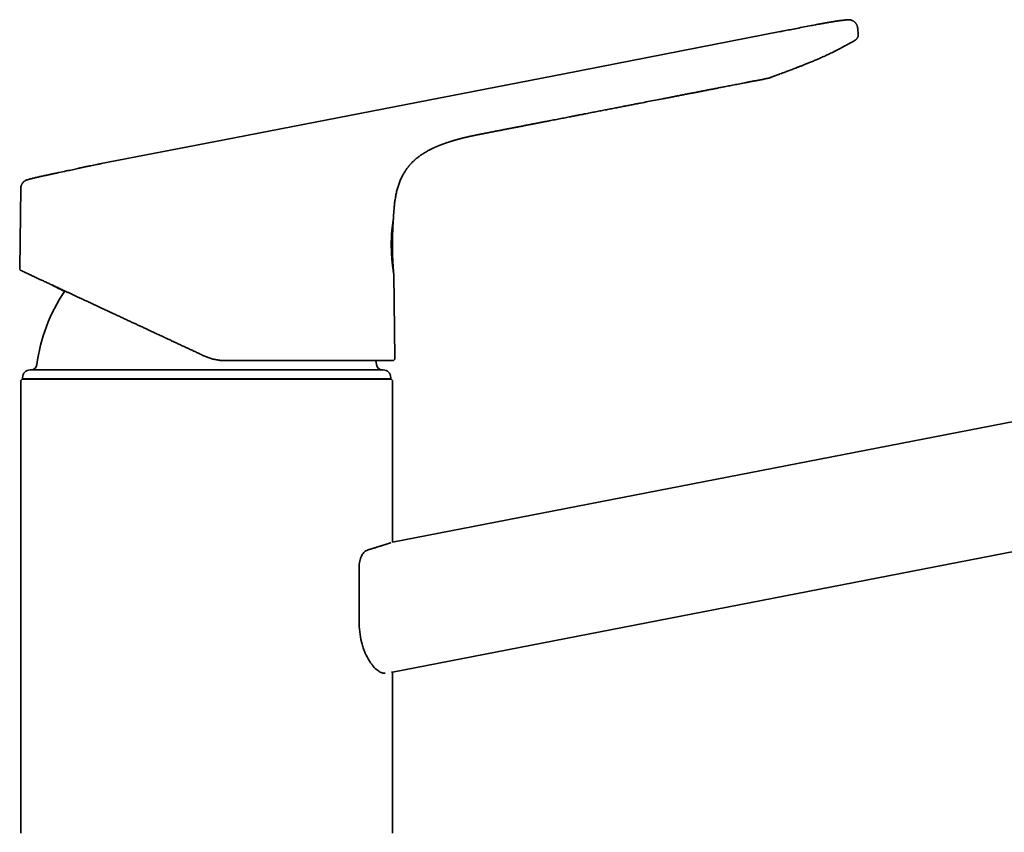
# Model space of a CAD drawing. Header units: millimetres. Extents: x 8 to 765, y 12 to 512.
# Tile 16 of 17: x 505 to 635, y 405 to 512. Entities that reach past the tile are written whole.
import ezdxf

# ---------------------------------------------------------------- set-up
doc = ezdxf.new("R2010")
doc.units = ezdxf.units.MM

msp = doc.modelspace()

# ---------------------------------------------------------------- linework, layer by layer
at = {"color": 7, "linetype": 'Continuous', "lineweight": 35}
for p, q in [((614.41, 511.81), (614.41, 511.81)), ((614.41, 511.81), (614.41, 511.81)), ((577.04, 504.71), (605.51, 510.25)), ((605.79, 510.3), (605.5, 510.24)), ((605.79, 510.3), (605.51, 510.25)), ((615.41, 509.14), (615.43, 509.15)), ((615.41, 509.14), (615.41, 509.14)), ((615.41, 509.14), (615.41, 509.14)), ((532.26, 496.01), (577.04, 504.71)), ((604.07, 504.14), (604.06, 504.14)), ((604.06, 504.14), (604.07, 504.14)), ((604.07, 504.14), (604.07, 504.15)), ((604.26, 504.22), (604.15, 504.18)), ((604.4, 504.27), (604.29, 504.23)), ((515.85, 492.82), (532.26, 496.01)), ((565.94, 496.72), (565.94, 496.72)), ((515.49, 492.75), (515.5, 492.75)), ((507.99, 491.15), (507.97, 491.15)), ((505.48, 489.61), (505.33, 479.06)), ((554.55, 485.45), (554.55, 485.45)), ((758.86, 482.73), (554.46, 443)), ((554.75, 467.22), (554.6, 478.37)), ((505.71, 464.69), (505.71, 464.51)), ((505.71, 464.51), (507.01, 464.49)), ((505.71, 464.51), (554.21, 464.51)), ((507.01, 464.49), (507.02, 464.49)), ((552.89, 464.49), (552.91, 464.49)), ((552.91, 464.49), (554.21, 464.51)), ((554.21, 464.51), (554.21, 464.69)), ((505.46, 464.19), (505.46, 404.79)), ((554.46, 443), (554.46, 464.19)), ((554.46, 425.89), (735.58, 461.09)), ((553.39, 425.76), (553.46, 425.77)), ((554.46, 404.79), (554.46, 425.89))]:
    msp.add_line(p, q, dxfattribs=at)
at = {"color": 7, "linetype": 'Continuous', "lineweight": 35, "flags": 128}
msp.add_lwpolyline([(552.32, 466.39), (552.29, 466.65), (552.25, 466.91), (552.25, 466.92)], dxfattribs=at)
at = {"color": 7, "linetype": 'Continuous', "lineweight": 35}
for centre, radius, start, end in [((529.96, 463.49), 22.55, 146.2024, 172.6183), ((554.45, 467.22), 0.3, 270, 0.8061), ((506.71, 464.69), 1, 90, 180), ((506.8, 466.49), 0.8, 270, 352.6183), ((553.11, 466.49), 0.8, 187.3817, 270), ((553.21, 464.69), 1, 360, 90), ((505.76, 464.19), 0.3, 90, 180), ((554.16, 464.19), 0.3, 0, 90), ((505.76, 404.79), 0.3, 180, 204.73), ((554.16, 404.79), 0.3, 335.27, 360)]:
    msp.add_arc(centre, radius, start, end, dxfattribs=at)
for points, knots in [([(610.49, 511.21), (610.37, 511.19), (610.02, 511.12), (609.01, 510.93), (607.56, 510.65), (606.35, 510.41), (605.79, 510.3)], [0, 0, 0, 0, 0.072782, 0.22801, 0.643593, 1, 1, 1, 1]), ([(614.41, 511.81), (614.36, 511.81), (614.23, 511.8), (614.03, 511.78), (613.8, 511.75), (613.59, 511.72), (613.39, 511.7), (613.19, 511.67), (613.01, 511.64), (612.83, 511.62), (612.65, 511.59), (612.47, 511.56), (612.28, 511.53), (612.11, 511.5), (611.95, 511.48), (611.81, 511.45), (611.67, 511.43), (611.56, 511.41), (611.46, 511.39), (611.37, 511.37), (611.28, 511.36), (611.2, 511.34), (611.14, 511.33), (611.07, 511.32), (611.01, 511.31), (610.94, 511.29), (610.86, 511.28), (610.78, 511.26), (610.69, 511.25), (610.59, 511.23), (610.52, 511.22), (610.49, 511.21)], [0, 0, 0, 0, 0.040175, 0.097716, 0.153251, 0.206781, 0.25831, 0.306971, 0.353701, 0.398501, 0.441371, 0.489887, 0.535667, 0.578708, 0.619012, 0.656579, 0.69141, 0.718939, 0.744485, 0.76805, 0.789639, 0.809256, 0.826909, 0.842606, 0.856562, 0.875956, 0.897157, 0.920173, 0.945, 0.971618, 1, 1, 1, 1]), ([(615.14, 511.65), (615.14, 511.65), (615.14, 511.65), (615.13, 511.66), (615.11, 511.67), (615.09, 511.68), (615.06, 511.69), (615.03, 511.71), (614.99, 511.73), (614.95, 511.74), (614.9, 511.76), (614.84, 511.78), (614.78, 511.79), (614.72, 511.81), (614.65, 511.81), (614.57, 511.82), (614.49, 511.82), (614.44, 511.82), (614.41, 511.81)], [0, 0, 0, 0, 0.047928, 0.122901, 0.194163, 0.262117, 0.327217, 0.389965, 0.450902, 0.510593, 0.5696, 0.62846, 0.687657, 0.747605, 0.808628, 0.870956, 0.934729, 1, 1, 1, 1]), ([(615.72, 510.78), (615.71, 510.81), (615.7, 510.89), (615.67, 510.99), (615.63, 511.1), (615.58, 511.19), (615.53, 511.28), (615.47, 511.36), (615.41, 511.43), (615.34, 511.5), (615.27, 511.56), (615.2, 511.61), (615.16, 511.64), (615.14, 511.65)], [0, 0, 0, 0, 0.098997, 0.201057, 0.305877, 0.413091, 0.500313, 0.588552, 0.677544, 0.767013, 0.856674, 0.946238, 1, 1, 1, 1]), ([(615.41, 509.14), (615.43, 509.15), (615.46, 509.17), (615.52, 509.21), (615.57, 509.26), (615.61, 509.31), (615.65, 509.37), (615.69, 509.42), (615.72, 509.49), (615.75, 509.55), (615.77, 509.62), (615.78, 509.68), (615.79, 509.75), (615.79, 509.79), (615.79, 509.81)], [0, 0, 0, 0, 0.080432, 0.162347, 0.245494, 0.329597, 0.41436, 0.499473, 0.584617, 0.669473, 0.753729, 0.837085, 0.91926, 1, 1, 1, 1]), ([(615.78, 510.17), (615.77, 510.28), (615.75, 510.49), (615.73, 510.69), (615.72, 510.78)], [0, 0, 0, 0, 0.5593613, 1, 1, 1, 1]), ([(615.79, 509.81), (615.79, 509.87), (615.79, 509.99), (615.78, 510.11), (615.78, 510.17)], [0, 0, 0, 0, 0.5000023, 1, 1, 1, 1]), ([(604.4, 504.27), (604.4, 504.27), (604.42, 504.28), (604.44, 504.29), (604.47, 504.3), (604.5, 504.31), (604.53, 504.32), (604.56, 504.33), (604.59, 504.34), (604.62, 504.35), (604.65, 504.36), (604.69, 504.38), (604.72, 504.39), (604.76, 504.4), (604.8, 504.42), (604.84, 504.43), (604.9, 504.46), (604.98, 504.49), (605.08, 504.52), (605.21, 504.57), (605.34, 504.62), (605.69, 504.75), (606.24, 504.95), (606.79, 505.16), (607.12, 505.28), (607.24, 505.33), (607.37, 505.38), (607.5, 505.43), (607.65, 505.49), (607.81, 505.55), (607.98, 505.61), (608.16, 505.68), (608.35, 505.76), (608.54, 505.83), (608.74, 505.92), (608.95, 506), (609.17, 506.09), (609.4, 506.18), (609.64, 506.28), (609.89, 506.38), (610.14, 506.49), (610.41, 506.6), (610.68, 506.72), (610.96, 506.85), (611.25, 506.97), (611.55, 507.11), (611.85, 507.25), (612.16, 507.4), (612.48, 507.55), (612.81, 507.71), (613.15, 507.88), (613.48, 508.05), (613.8, 508.23), (614.13, 508.4), (614.46, 508.58), (614.79, 508.77), (615.11, 508.96), (615.31, 509.08), (615.41, 509.14)], [0, 0, 0, 0, 0.006109, 0.013764, 0.020728, 0.027018, 0.032652, 0.037659, 0.042078, 0.045968, 0.049414, 0.052539, 0.055688, 0.058908, 0.062301, 0.065869, 0.069611, 0.077467, 0.085994, 0.097019, 0.108979, 0.121249, 0.186635, 0.251468, 0.261609, 0.271992, 0.283029, 0.294724, 0.307078, 0.321095, 0.335874, 0.351416, 0.367721, 0.384789, 0.402297, 0.420543, 0.439528, 0.459253, 0.480144, 0.501808, 0.524245, 0.547457, 0.571444, 0.596207, 0.621745, 0.648059, 0.675148, 0.703011, 0.731648, 0.761057, 0.791236, 0.822185, 0.851229, 0.880918, 0.91125, 0.942226, 0.973848, 1, 1, 1, 1]), ([(565.94, 496.72), (565.94, 496.72), (566.13, 496.76), (566.51, 496.83), (567.05, 496.94), (567.59, 497.04), (568.11, 497.15), (568.62, 497.24), (569.11, 497.34), (569.59, 497.43), (570.05, 497.52), (570.51, 497.61), (570.98, 497.7), (571.45, 497.79), (571.94, 497.89), (572.41, 497.98), (572.87, 498.07), (573.33, 498.16), (573.78, 498.25), (574.21, 498.33), (574.64, 498.41), (575.06, 498.49), (575.46, 498.57), (575.86, 498.65), (576.25, 498.73), (576.63, 498.8), (577, 498.87), (577.36, 498.94), (577.7, 499.01), (578.02, 499.07), (578.32, 499.13), (578.61, 499.18), (578.9, 499.24), (579.18, 499.3), (579.46, 499.35), (579.9, 499.43), (580.48, 499.55), (581.2, 499.69), (581.91, 499.83), (582.61, 499.96), (583.3, 500.1), (583.97, 500.23), (584.61, 500.35), (585.24, 500.47), (585.87, 500.6), (586.5, 500.72), (587.24, 500.86), (588.1, 501.03), (589.07, 501.22), (589.9, 501.38), (590.6, 501.51), (591.16, 501.62), (591.71, 501.73), (592.24, 501.83), (592.77, 501.94), (593.28, 502.04), (593.79, 502.13), (594.2, 502.21), (594.51, 502.27), (594.72, 502.31), (594.94, 502.36), (595.16, 502.4), (595.38, 502.44), (595.62, 502.49), (595.87, 502.54), (596.12, 502.59), (596.39, 502.64), (596.67, 502.69), (596.96, 502.75), (597.26, 502.81), (597.56, 502.87), (597.88, 502.93), (598.2, 502.99), (598.54, 503.06), (598.89, 503.12), (599.25, 503.2), (599.63, 503.27), (600.01, 503.34), (600.41, 503.42), (600.81, 503.5), (601.23, 503.58), (601.65, 503.66), (602.09, 503.75), (602.54, 503.83), (603, 503.92), (603.46, 504.01), (603.77, 504.07), (603.93, 504.1)], [0, 0, 0, 0, 0.00051, 0.015064, 0.029389, 0.043487, 0.057358, 0.071, 0.083655, 0.096108, 0.108359, 0.120409, 0.132257, 0.145242, 0.157976, 0.17046, 0.182694, 0.194677, 0.206411, 0.217894, 0.229128, 0.240113, 0.250848, 0.261334, 0.27157, 0.281558, 0.291297, 0.300788, 0.31003, 0.318117, 0.326005, 0.333692, 0.341214, 0.348684, 0.35611, 0.363493, 0.382858, 0.401916, 0.420669, 0.439116, 0.457258, 0.475095, 0.491641, 0.508143, 0.524704, 0.541325, 0.558006, 0.583338, 0.608807, 0.634408, 0.649351, 0.66402, 0.678415, 0.692537, 0.706385, 0.71996, 0.733262, 0.746291, 0.752052, 0.757759, 0.76341, 0.769088, 0.775031, 0.781254, 0.787759, 0.794528, 0.801577, 0.808905, 0.816512, 0.824398, 0.832414, 0.840699, 0.849253, 0.858075, 0.867354, 0.876913, 0.88675, 0.896866, 0.907262, 0.917935, 0.928888, 0.940119, 0.951628, 0.963415, 0.975479, 0.987822, 1, 1, 1, 1]), ([(603.93, 504.1), (603.93, 504.1), (603.94, 504.11), (603.95, 504.11), (603.97, 504.11), (603.98, 504.12), (603.99, 504.12), (604, 504.12), (604.02, 504.13), (604.03, 504.13), (604.04, 504.13), (604.05, 504.14), (604.06, 504.14), (604.06, 504.14)], [0, 0, 0, 0, 0.029278, 0.074149, 0.12727, 0.188896, 0.259186, 0.338251, 0.444814, 0.564212, 0.696512, 0.841763, 1, 1, 1, 1]), ([(604.07, 504.14), (604.07, 504.14), (604.08, 504.15), (604.09, 504.15), (604.11, 504.16), (604.13, 504.17), (604.14, 504.17), (604.15, 504.18)], [0, 0, 0, 0, 0.112922, 0.322351, 0.540004, 0.765886, 1, 1, 1, 1]), ([(604.12, 504.16), (604.12, 504.17), (604.13, 504.17), (604.14, 504.17), (604.15, 504.18)], [0, 0, 0, 0, 0.29432, 1, 1, 1, 1]), ([(604.15, 504.18), (604.15, 504.18), (604.16, 504.18), (604.17, 504.18), (604.18, 504.19), (604.19, 504.19), (604.2, 504.2), (604.21, 504.2), (604.22, 504.2), (604.23, 504.2), (604.23, 504.21), (604.24, 504.21), (604.24, 504.21), (604.25, 504.21), (604.25, 504.21), (604.26, 504.22), (604.26, 504.22), (604.27, 504.22), (604.27, 504.22), (604.28, 504.23), (604.29, 504.23), (604.3, 504.23), (604.31, 504.24), (604.31, 504.24), (604.31, 504.24), (604.31, 504.24)], [0, 0, 0, 0, 0.077441, 0.149916, 0.217423, 0.279958, 0.33752, 0.389212, 0.436103, 0.478192, 0.515478, 0.544709, 0.570313, 0.595824, 0.622522, 0.650408, 0.679482, 0.709744, 0.741195, 0.788082, 0.837386, 0.889106, 0.943249, 0.988617, 1, 1, 1, 1]), ([(559.31, 494.66), (559.32, 494.66), (559.34, 494.67), (559.38, 494.69), (559.41, 494.71), (559.44, 494.73), (559.48, 494.74), (559.52, 494.77), (559.57, 494.79), (559.62, 494.82), (559.68, 494.84), (559.73, 494.87), (559.79, 494.9), (559.86, 494.93), (559.95, 494.97), (560.04, 495.01), (560.12, 495.05), (560.2, 495.08), (560.29, 495.12), (560.38, 495.16), (560.47, 495.2), (560.56, 495.23), (560.65, 495.27), (560.73, 495.3), (560.8, 495.33), (560.86, 495.35), (560.91, 495.37), (560.95, 495.39), (560.97, 495.4), (561, 495.4), (561.02, 495.41), (561.04, 495.42), (561.06, 495.43), (561.1, 495.44), (561.14, 495.46), (561.19, 495.48), (561.24, 495.5), (561.3, 495.52), (561.36, 495.54), (561.42, 495.56), (561.47, 495.57), (561.51, 495.59), (561.54, 495.6), (561.57, 495.61), (561.59, 495.62), (561.61, 495.62), (561.63, 495.63), (561.66, 495.64), (561.69, 495.65), (561.74, 495.67), (561.79, 495.68), (561.85, 495.7), (561.9, 495.72), (561.94, 495.73), (561.97, 495.74), (562, 495.75), (562.02, 495.76), (562.05, 495.77), (562.07, 495.77), (562.1, 495.78), (562.14, 495.79), (562.18, 495.81), (562.22, 495.82), (562.26, 495.83), (562.3, 495.85), (562.34, 495.86), (562.38, 495.87), (562.42, 495.88), (562.45, 495.89), (562.47, 495.9), (562.49, 495.9), (562.51, 495.91), (562.54, 495.92), (562.56, 495.92), (562.59, 495.93), (562.61, 495.94), (562.63, 495.94), (562.65, 495.95), (562.68, 495.96), (562.71, 495.97), (562.74, 495.97), (562.77, 495.98), (562.8, 495.99), (562.83, 496), (562.86, 496.01), (562.88, 496.02), (562.91, 496.02), (562.94, 496.03), (562.96, 496.04), (562.99, 496.05), (563.01, 496.05), (563.03, 496.06), (563.05, 496.06), (563.06, 496.07), (563.08, 496.07), (563.09, 496.07), (563.11, 496.08), (563.13, 496.08), (563.15, 496.09), (563.17, 496.09), (563.19, 496.1), (563.2, 496.1), (563.22, 496.11), (563.24, 496.11), (563.27, 496.12), (563.29, 496.13), (563.32, 496.13), (563.35, 496.14), (563.37, 496.15), (563.4, 496.15), (563.42, 496.16), (563.45, 496.17), (563.48, 496.18), (563.51, 496.18), (563.55, 496.19), (563.57, 496.2), (563.6, 496.21), (563.62, 496.21), (563.64, 496.22), (563.66, 496.22), (563.68, 496.23), (563.7, 496.23), (563.73, 496.24), (563.76, 496.25), (563.79, 496.26), (563.83, 496.26), (563.86, 496.27), (563.9, 496.28), (563.93, 496.29), (563.96, 496.3), (563.99, 496.3), (564.02, 496.31), (564.04, 496.32), (564.06, 496.32), (564.09, 496.33), (564.11, 496.33), (564.14, 496.34), (564.18, 496.35), (564.23, 496.36), (564.29, 496.37), (564.36, 496.39), (564.43, 496.41), (564.51, 496.42), (564.57, 496.44), (564.62, 496.45), (564.66, 496.46), (564.7, 496.47), (564.73, 496.47), (564.75, 496.48), (564.78, 496.48), (564.81, 496.49), (564.85, 496.5), (564.9, 496.51), (564.96, 496.52), (565.02, 496.54), (565.1, 496.55), (565.18, 496.57), (565.27, 496.59), (565.36, 496.61), (565.47, 496.63), (565.57, 496.65), (565.69, 496.67), (565.81, 496.7), (565.89, 496.71), (565.94, 496.72)], [0, 0, 0, 0, 0.005848, 0.011274, 0.016364, 0.020026, 0.023609, 0.029653, 0.035751, 0.04185, 0.04795, 0.05405, 0.060151, 0.069825, 0.080162, 0.091284, 0.100339, 0.109877, 0.119906, 0.13044, 0.141384, 0.151851, 0.161622, 0.170505, 0.178688, 0.186155, 0.192896, 0.196124, 0.199091, 0.20179, 0.204217, 0.206385, 0.208924, 0.212944, 0.218035, 0.22421, 0.230851, 0.237148, 0.24486, 0.251961, 0.258447, 0.262897, 0.26678, 0.270093, 0.272909, 0.275173, 0.278132, 0.28179, 0.286108, 0.290447, 0.299413, 0.307385, 0.314369, 0.320297, 0.324243, 0.327548, 0.330883, 0.334442, 0.338235, 0.342469, 0.348146, 0.354561, 0.361449, 0.368669, 0.375342, 0.38221, 0.389203, 0.395531, 0.400984, 0.405661, 0.409623, 0.412928, 0.417031, 0.42198, 0.427457, 0.432571, 0.436298, 0.440127, 0.444589, 0.44969, 0.457377, 0.46384, 0.469912, 0.476037, 0.482096, 0.487134, 0.492108, 0.497701, 0.504257, 0.50887, 0.513612, 0.517825, 0.521475, 0.524563, 0.527747, 0.531112, 0.535029, 0.5395, 0.544021, 0.547965, 0.551332, 0.554392, 0.558258, 0.563051, 0.568726, 0.574298, 0.579381, 0.584215, 0.58953, 0.594887, 0.600599, 0.606789, 0.613147, 0.620534, 0.627104, 0.632858, 0.637797, 0.642302, 0.646746, 0.651209, 0.655693, 0.66042, 0.665503, 0.671459, 0.678097, 0.684882, 0.691783, 0.698798, 0.70593, 0.712785, 0.718382, 0.723257, 0.727604, 0.731949, 0.736324, 0.740738, 0.745292, 0.754073, 0.763414, 0.773137, 0.786495, 0.799656, 0.812319, 0.824367, 0.831491, 0.838174, 0.8444, 0.849916, 0.853037, 0.856685, 0.861124, 0.866364, 0.872414, 0.879723, 0.887957, 0.897124, 0.907231, 0.918285, 0.930292, 0.942495, 0.95556, 0.969494, 0.984305, 1, 1, 1, 1]), ([(557.24, 493.22), (557.29, 493.26), (557.4, 493.37), (557.57, 493.52), (557.76, 493.67), (557.95, 493.81), (558.15, 493.96), (558.36, 494.1), (558.57, 494.24), (558.79, 494.37), (559.03, 494.51), (559.27, 494.64), (559.53, 494.77), (559.71, 494.86), (559.79, 494.9)], [0, 0, 0, 0, 0.0698009, 0.145682, 0.2230246, 0.3019662, 0.3826442, 0.4637042, 0.5466999, 0.6317594, 0.7190091, 0.810427, 0.9043871, 1, 1, 1, 1]), ([(556.08, 491.82), (556.09, 491.83), (556.1, 491.85), (556.12, 491.88), (556.13, 491.9), (556.15, 491.92), (556.16, 491.94), (556.17, 491.96), (556.19, 491.99), (556.2, 492.01), (556.22, 492.03), (556.24, 492.05), (556.25, 492.08), (556.29, 492.13), (556.34, 492.2), (556.42, 492.31), (556.48, 492.39), (556.54, 492.46), (556.58, 492.52), (556.63, 492.58), (556.69, 492.64), (556.74, 492.71), (556.81, 492.78), (556.88, 492.86), (556.96, 492.94), (557.05, 493.04), (557.15, 493.13), (557.26, 493.24), (557.33, 493.31), (557.37, 493.34)], [0, 0, 0, 0, 0.025279, 0.047643, 0.067203, 0.080134, 0.091681, 0.106053, 0.118604, 0.131214, 0.144367, 0.158064, 0.172306, 0.187095, 0.245958, 0.308152, 0.37358, 0.406159, 0.439864, 0.476546, 0.516525, 0.559865, 0.60663, 0.656892, 0.716316, 0.78019, 0.848651, 0.92186, 1, 1, 1, 1]), ([(510.48, 491.68), (510.46, 491.68), (510.42, 491.67), (510.37, 491.66), (510.33, 491.65), (510.29, 491.64), (510.26, 491.63), (510.23, 491.63), (510.2, 491.62), (510.15, 491.61), (510.09, 491.6), (510, 491.58), (509.9, 491.56), (509.78, 491.53), (509.63, 491.5), (509.49, 491.47), (509.33, 491.44), (509.19, 491.41), (509.04, 491.38), (508.91, 491.35), (508.77, 491.32), (508.64, 491.29), (508.52, 491.27), (508.41, 491.24), (508.31, 491.22), (508.22, 491.2), (508.16, 491.19), (508.12, 491.18), (508.09, 491.17), (508.07, 491.17), (508.05, 491.16), (508.02, 491.16), (508, 491.15), (507.99, 491.15), (507.98, 491.15), (507.97, 491.15)], [0, 0, 0, 0, 0.024901, 0.046443, 0.064593, 0.079329, 0.090992, 0.102596, 0.114852, 0.127775, 0.157061, 0.189414, 0.224898, 0.277613, 0.332425, 0.389033, 0.447435, 0.507627, 0.559153, 0.611918, 0.665603, 0.716205, 0.762517, 0.804543, 0.842283, 0.875739, 0.904914, 0.914901, 0.924827, 0.93504, 0.945863, 0.957573, 0.970392, 0.984491, 1, 1, 1, 1]), ([(510.48, 491.68), (510.81, 491.75), (511.41, 491.88), (512.24, 492.06), (512.74, 492.17), (512.98, 492.23)], [0, 0, 0, 0, 0.396163, 0.71689, 1, 1, 1, 1]), ([(514.23, 492.49), (514.23, 492.49), (514.22, 492.49), (514.21, 492.49), (514.2, 492.49), (514.18, 492.48), (514.16, 492.48), (514.14, 492.47), (514.1, 492.47), (514.05, 492.46), (513.98, 492.44), (513.91, 492.43), (513.83, 492.41), (513.74, 492.39), (513.64, 492.37), (513.54, 492.35), (513.44, 492.33), (513.35, 492.31), (513.27, 492.29), (513.21, 492.28), (513.16, 492.27), (513.12, 492.26), (513.07, 492.25), (513.02, 492.24), (512.99, 492.23), (512.98, 492.23)], [0, 0, 0, 0, 0.011708, 0.023019, 0.034423, 0.049826, 0.066677, 0.08372, 0.100776, 0.154455, 0.202651, 0.25425, 0.321636, 0.395492, 0.475808, 0.556334, 0.633377, 0.70491, 0.770936, 0.811896, 0.850411, 0.887059, 0.923802, 0.961273, 1, 1, 1, 1]), ([(514.23, 492.49), (514.23, 492.49), (514.22, 492.49), (514.21, 492.49), (514.2, 492.49), (514.19, 492.49), (514.18, 492.48)], [0, 0, 0, 0, 0.246957, 0.485558, 0.726134, 1, 1, 1, 1]), ([(514.23, 492.49), (514.38, 492.53), (514.8, 492.61), (515.22, 492.7), (515.49, 492.75)], [0, 0, 0, 0, 0.3581962, 1, 1, 1, 1]), ([(516.08, 492.86), (516.07, 492.86), (516.05, 492.86), (516.02, 492.85), (515.99, 492.85), (515.97, 492.84), (515.93, 492.83), (515.88, 492.83), (515.81, 492.81), (515.75, 492.8), (515.7, 492.79), (515.64, 492.78), (515.6, 492.77), (515.56, 492.76), (515.54, 492.76), (515.53, 492.76), (515.52, 492.75), (515.51, 492.75), (515.51, 492.75), (515.5, 492.75), (515.5, 492.75), (515.5, 492.75), (515.5, 492.75), (515.5, 492.75), (515.5, 492.75)], [0, 0, 0, 0, 0.0537776, 0.103808, 0.1453458, 0.178367, 0.204805, 0.3084684, 0.4055417, 0.5103923, 0.5955579, 0.6864543, 0.7830438, 0.8282773, 0.8654397, 0.8945828, 0.9112463, 0.9265938, 0.9350715, 0.9443319, 0.9522961, 0.9642719, 0.9802149, 1, 1, 1, 1]), ([(554.61, 486.54), (554.62, 486.65), (554.64, 486.87), (554.67, 487.2), (554.7, 487.53), (554.74, 487.84), (554.79, 488.14), (554.84, 488.45), (554.89, 488.74), (554.95, 489.03), (555.02, 489.31), (555.1, 489.59), (555.18, 489.86), (555.26, 490.13), (555.36, 490.39), (555.46, 490.64), (555.57, 490.89), (555.69, 491.13), (555.81, 491.37), (555.94, 491.6), (556.04, 491.75), (556.08, 491.83)], [0, 0, 0, 0, 0.061297, 0.121714, 0.179734, 0.236505, 0.292088, 0.346545, 0.401022, 0.454471, 0.506969, 0.558601, 0.609455, 0.659622, 0.7092, 0.75829, 0.806995, 0.855422, 0.903679, 0.951878, 1, 1, 1, 1]), ([(506.37, 490.75), (506.33, 490.74), (506.26, 490.72), (506.17, 490.68), (506.09, 490.64), (506.01, 490.59), (505.95, 490.55), (505.9, 490.51), (505.85, 490.47), (505.82, 490.43), (505.79, 490.4), (505.76, 490.37), (505.73, 490.33), (505.7, 490.29), (505.66, 490.23), (505.62, 490.17), (505.59, 490.09), (505.55, 490.01), (505.53, 489.93), (505.5, 489.85), (505.49, 489.75), (505.48, 489.68), (505.48, 489.63), (505.48, 489.61)], [0, 0, 0, 0, 0.0687, 0.134133, 0.195735, 0.253029, 0.305624, 0.345642, 0.382045, 0.414729, 0.443618, 0.468805, 0.495422, 0.532625, 0.575541, 0.624098, 0.678161, 0.737517, 0.790812, 0.847339, 0.906814, 0.968896, 1, 1, 1, 1]), ([(506.36, 490.75), (506.33, 490.74), (506.28, 490.73), (506.19, 490.69), (506.11, 490.65), (506.02, 490.6), (505.94, 490.55), (505.87, 490.48), (505.8, 490.41), (505.73, 490.34), (505.67, 490.26), (505.62, 490.17), (505.58, 490.08), (505.54, 489.99), (505.51, 489.89), (505.49, 489.8), (505.48, 489.7), (505.48, 489.64), (505.48, 489.61)], [0, 0, 0, 0, 0.0578388, 0.1171246, 0.1777322, 0.2395147, 0.3023045, 0.3659152, 0.4301447, 0.4947782, 0.5595929, 0.624362, 0.6888597, 0.7528658, 0.8161703, 0.878577, 0.9399067, 1, 1, 1, 1]), ([(506.36, 490.75), (506.52, 490.79), (506.84, 490.88), (507.31, 490.99), (507.69, 491.08), (507.91, 491.13), (507.97, 491.15)], [0, 0, 0, 0, 0.2951549, 0.5902948, 0.8854594, 1, 1, 1, 1]), ([(554.55, 485.45), (554.55, 485.47), (554.56, 485.55), (554.56, 485.66), (554.57, 485.79), (554.57, 485.91), (554.58, 486.02), (554.58, 486.13), (554.59, 486.23), (554.6, 486.33), (554.6, 486.42), (554.61, 486.5), (554.61, 486.55), (554.61, 486.57)], [0, 0, 0, 0, 0.065803, 0.186172, 0.299435, 0.405779, 0.505381, 0.598415, 0.693361, 0.780776, 0.860874, 0.933872, 1, 1, 1, 1]), ([(554.55, 485.45), (554.56, 485.58), (554.57, 485.82), (554.59, 486.18), (554.6, 486.41), (554.61, 486.53)], [0, 0, 0, 0, 0.342232, 0.676356, 1, 1, 1, 1]), ([(554.28, 482.61), (554.28, 482.67), (554.29, 482.77), (554.29, 482.93), (554.3, 483.09), (554.3, 483.25), (554.31, 483.4), (554.32, 483.55), (554.33, 483.7), (554.34, 483.85), (554.36, 484), (554.37, 484.15), (554.39, 484.3), (554.4, 484.41), (554.41, 484.5), (554.42, 484.56), (554.43, 484.61), (554.43, 484.67), (554.44, 484.72), (554.45, 484.77), (554.46, 484.84), (554.47, 484.92), (554.48, 485.01), (554.49, 485.08), (554.5, 485.15), (554.51, 485.21), (554.52, 485.25), (554.52, 485.27), (554.53, 485.29), (554.53, 485.3), (554.53, 485.31), (554.53, 485.32), (554.54, 485.34), (554.54, 485.38), (554.55, 485.41), (554.55, 485.44), (554.55, 485.45), (554.55, 485.45), (554.55, 485.45)], [0, 0, 0, 0, 0.035192, 0.070269, 0.105311, 0.140396, 0.175603, 0.211013, 0.246703, 0.282753, 0.324139, 0.365327, 0.406463, 0.44787, 0.466493, 0.48503, 0.503492, 0.521892, 0.540241, 0.558552, 0.576836, 0.613916, 0.650572, 0.686899, 0.722989, 0.754624, 0.786201, 0.794469, 0.802738, 0.811009, 0.819283, 0.82756, 0.835842, 0.876907, 0.917592, 0.95801, 0.998273, 1, 1, 1, 1]), ([(554.6, 478.37), (554.59, 478.43), (554.58, 478.55), (554.57, 478.73), (554.55, 478.92), (554.54, 479.1), (554.53, 479.27), (554.52, 479.43), (554.51, 479.58), (554.5, 479.72), (554.49, 479.85), (554.49, 479.98), (554.48, 480.09), (554.48, 480.19), (554.47, 480.29), (554.47, 480.37), (554.46, 480.45), (554.46, 480.51), (554.46, 480.57), (554.46, 480.61), (554.46, 480.65), (554.46, 480.68), (554.45, 480.71), (554.45, 480.74), (554.45, 480.77), (554.45, 480.8), (554.45, 480.83), (554.45, 480.86), (554.45, 480.91), (554.45, 480.96), (554.44, 481.03), (554.44, 481.1), (554.44, 481.18), (554.44, 481.27), (554.43, 481.37), (554.43, 481.47), (554.43, 481.59), (554.43, 481.72), (554.43, 481.86), (554.43, 482.02), (554.43, 482.19), (554.43, 482.37), (554.43, 482.56), (554.43, 482.75), (554.43, 482.94), (554.44, 483.14), (554.44, 483.35), (554.45, 483.57), (554.46, 483.8), (554.47, 484.04), (554.48, 484.31), (554.5, 484.59), (554.51, 484.88), (554.53, 485.17), (554.55, 485.36), (554.55, 485.45)], [0, 0, 0, 0, 0.022856, 0.051009, 0.077804, 0.103241, 0.127321, 0.150045, 0.171413, 0.191426, 0.210086, 0.227392, 0.243345, 0.257945, 0.271194, 0.283091, 0.293636, 0.302831, 0.310674, 0.317167, 0.322313, 0.326562, 0.331349, 0.335117, 0.338763, 0.342646, 0.346772, 0.35174, 0.358056, 0.365721, 0.374733, 0.38476, 0.396054, 0.408616, 0.422444, 0.43754, 0.453903, 0.471534, 0.492391, 0.514781, 0.538706, 0.564165, 0.591159, 0.617033, 0.644177, 0.672592, 0.70228, 0.733243, 0.765482, 0.798998, 0.837345, 0.877243, 0.918697, 0.961709, 1, 1, 1, 1]), ([(554.6, 478.37), (554.6, 478.37), (554.6, 478.37), (554.59, 478.39), (554.59, 478.42), (554.58, 478.45), (554.58, 478.49), (554.57, 478.54), (554.56, 478.59), (554.55, 478.65), (554.54, 478.72), (554.53, 478.8), (554.52, 478.9), (554.5, 479.01), (554.49, 479.12), (554.47, 479.25), (554.45, 479.38), (554.44, 479.52), (554.42, 479.67), (554.41, 479.82), (554.39, 479.98), (554.37, 480.15), (554.36, 480.32), (554.35, 480.49), (554.33, 480.67), (554.32, 480.86), (554.31, 481.03), (554.3, 481.2), (554.3, 481.36), (554.29, 481.51), (554.29, 481.67), (554.28, 481.83), (554.28, 481.99), (554.28, 482.15), (554.28, 482.3), (554.28, 482.46), (554.28, 482.56), (554.28, 482.61)], [0, 0, 0, 0, 0.031774, 0.063449, 0.095121, 0.126885, 0.152029, 0.177092, 0.202122, 0.227168, 0.252277, 0.283735, 0.315064, 0.346356, 0.377706, 0.408965, 0.440144, 0.471337, 0.502638, 0.533707, 0.564573, 0.595328, 0.626066, 0.657167, 0.688106, 0.718978, 0.74988, 0.775034, 0.800184, 0.825384, 0.850686, 0.876142, 0.900855, 0.925546, 0.950266, 0.975067, 1, 1, 1, 1]), ([(505.33, 479.06), (505.33, 479.04), (505.33, 479.01), (505.34, 478.96), (505.37, 478.91), (505.39, 478.87), (505.43, 478.83), (505.46, 478.81), (505.49, 478.79), (505.5, 478.79)], [0, 0, 0, 0, 0.154949, 0.312427, 0.459338, 0.604191, 0.745098, 0.88047, 1, 1, 1, 1]), ([(505.5, 478.79), (505.5, 478.79), (505.5, 478.78), (505.52, 478.78), (505.54, 478.77), (505.58, 478.75), (505.62, 478.73), (505.67, 478.71), (505.73, 478.68), (505.79, 478.65), (505.84, 478.63), (505.88, 478.61), (505.91, 478.59), (505.94, 478.58), (505.96, 478.57), (505.99, 478.56), (506.01, 478.55), (506.06, 478.52), (506.14, 478.49), (506.24, 478.44), (506.36, 478.39), (506.48, 478.33), (506.61, 478.27), (506.75, 478.2), (506.9, 478.13), (507.05, 478.06), (507.21, 477.99), (507.37, 477.91), (507.54, 477.83), (507.72, 477.75), (507.9, 477.67), (508.11, 477.57), (508.33, 477.47), (508.57, 477.35), (508.82, 477.24), (509.07, 477.12), (509.32, 477.01), (509.56, 476.89), (509.81, 476.78), (510.07, 476.65), (510.34, 476.53), (510.61, 476.41), (510.88, 476.28), (511.18, 476.14), (511.5, 475.99), (511.84, 475.83), (512.18, 475.67), (512.54, 475.5), (512.85, 475.36), (513.11, 475.24), (513.31, 475.14), (513.53, 475.04), (513.74, 474.94), (513.96, 474.84), (514.18, 474.74), (514.45, 474.61), (514.74, 474.48), (515.08, 474.32), (515.42, 474.16), (515.76, 474), (516.12, 473.83), (516.5, 473.66), (516.88, 473.48), (517.18, 473.34), (517.35, 473.26), (517.42, 473.23), (517.44, 473.22), (517.46, 473.21), (517.48, 473.2), (517.5, 473.19), (517.66, 473.12), (517.97, 472.97), (518.42, 472.76), (518.88, 472.55), (519.34, 472.33), (519.81, 472.11), (520.26, 471.9), (520.7, 471.7), (521.12, 471.5), (521.5, 471.33), (521.83, 471.17), (522.1, 471.05), (522.29, 470.96), (522.39, 470.91), (522.42, 470.9), (522.45, 470.88), (522.47, 470.87), (522.5, 470.86), (522.53, 470.84), (522.72, 470.76), (523.07, 470.6), (523.58, 470.36), (524.09, 470.12), (524.5, 469.93), (524.81, 469.78), (525.01, 469.69), (525.22, 469.59), (525.42, 469.5), (525.63, 469.4), (525.84, 469.3), (526.06, 469.2), (526.37, 469.06), (526.75, 468.87), (527.22, 468.66), (527.69, 468.44), (528.16, 468.22), (528.64, 468), (529.11, 467.78), (529.42, 467.63), (529.58, 467.56)], [0, 0, 0, 0, 0.01214, 0.024267, 0.036387, 0.048505, 0.060627, 0.07276, 0.08345, 0.094156, 0.104882, 0.108499, 0.112119, 0.115742, 0.119001, 0.122208, 0.125415, 0.128621, 0.14001, 0.151407, 0.162815, 0.174239, 0.185684, 0.197156, 0.208657, 0.220194, 0.231182, 0.242171, 0.253164, 0.264166, 0.275179, 0.286209, 0.299234, 0.312293, 0.325392, 0.338342, 0.349906, 0.361479, 0.373067, 0.384672, 0.3963, 0.407955, 0.419639, 0.431359, 0.444684, 0.458022, 0.471376, 0.484754, 0.498161, 0.505701, 0.513252, 0.520817, 0.528395, 0.535989, 0.543917, 0.551984, 0.563283, 0.574594, 0.585918, 0.597259, 0.60862, 0.621145, 0.633703, 0.644783, 0.649669, 0.650309, 0.650949, 0.65159, 0.65223, 0.652871, 0.653512, 0.667468, 0.68142, 0.695376, 0.709339, 0.723316, 0.737312, 0.749649, 0.762008, 0.774394, 0.782585, 0.79079, 0.798023, 0.798836, 0.799648, 0.800461, 0.801275, 0.802088, 0.802901, 0.803715, 0.818203, 0.832701, 0.847215, 0.86175, 0.867468, 0.87319, 0.878917, 0.884649, 0.890387, 0.896131, 0.902473, 0.908845, 0.921848, 0.93485, 0.947856, 0.96087, 0.973896, 0.986938, 1, 1, 1, 1]), ([(509.46, 476.94), (509.5, 476.92), (509.6, 476.87), (509.75, 476.79), (509.91, 476.7), (510.07, 476.62), (510.23, 476.54), (510.37, 476.46), (510.51, 476.39), (510.64, 476.33), (510.76, 476.27), (510.88, 476.21), (510.98, 476.15), (511.08, 476.11), (511.16, 476.07), (511.2, 476.04), (511.22, 476.04)], [0, 0, 0, 0, 0.066406, 0.166447, 0.261803, 0.352488, 0.438512, 0.519885, 0.596617, 0.672034, 0.742378, 0.807657, 0.867878, 0.923049, 0.973177, 1, 1, 1, 1]), ([(515.62, 474.06), (515.63, 474.06), (515.63, 474.06), (515.65, 474.05), (515.67, 474.04), (515.69, 474.03), (515.71, 474.02), (515.73, 474.01), (515.75, 474.01), (515.76, 474), (515.76, 474), (515.77, 474), (515.77, 473.99), (515.78, 473.99), (515.78, 473.99), (515.79, 473.99), (515.81, 473.98), (515.83, 473.97), (515.85, 473.96), (515.87, 473.95), (515.89, 473.94), (515.91, 473.93), (515.93, 473.92), (515.95, 473.91), (515.96, 473.91), (515.98, 473.9), (516.01, 473.89), (516.03, 473.88), (516.05, 473.87), (516.06, 473.86), (516.07, 473.86)], [0, 0, 0, 0, 0.018226, 0.066401, 0.118356, 0.167826, 0.220295, 0.275764, 0.334232, 0.349405, 0.364767, 0.380319, 0.39572, 0.408692, 0.418817, 0.426321, 0.4659, 0.508244, 0.552788, 0.599533, 0.64848, 0.682334, 0.717167, 0.752978, 0.78991, 0.829145, 0.870949, 0.923514, 0.979647, 1, 1, 1, 1]), ([(532.48, 466.92), (532.4, 466.92), (532.23, 466.92), (531.99, 466.93), (531.75, 466.95), (531.51, 466.98), (531.26, 467.02), (531.02, 467.07), (530.78, 467.13), (530.53, 467.19), (530.29, 467.27), (530.05, 467.36), (529.82, 467.45), (529.66, 467.52), (529.58, 467.56)], [0, 0, 0, 0, 0.080832, 0.162093, 0.243792, 0.325935, 0.408532, 0.491588, 0.575112, 0.659111, 0.743593, 0.828563, 0.91403, 1, 1, 1, 1]), ([(553.21, 465.69), (553.21, 465.69), (553.21, 465.69), (553.19, 465.69), (553.17, 465.69), (553.14, 465.69), (553.1, 465.69), (553.06, 465.69), (553.02, 465.69), (552.98, 465.69), (552.94, 465.69), (552.89, 465.69), (552.84, 465.69), (552.78, 465.69), (552.71, 465.69), (552.62, 465.69), (552.52, 465.69), (552.41, 465.69), (552.29, 465.69), (552.15, 465.69), (552.01, 465.69), (551.89, 465.69), (551.79, 465.69), (551.74, 465.69), (551.69, 465.69), (551.63, 465.69), (551.53, 465.69), (551.38, 465.69), (551.17, 465.69), (550.95, 465.69), (550.72, 465.69), (550.51, 465.69), (550.33, 465.69), (550.19, 465.69), (550.04, 465.69), (549.89, 465.69), (549.74, 465.69), (549.58, 465.69), (549.39, 465.69), (549.17, 465.69), (548.91, 465.69), (548.65, 465.69), (548.38, 465.69), (548.11, 465.69), (547.83, 465.69), (547.55, 465.69), (547.27, 465.69), (546.99, 465.69), (546.7, 465.69), (546.39, 465.69), (546.08, 465.69), (545.75, 465.69), (545.42, 465.69), (545.08, 465.69), (544.74, 465.69), (544.43, 465.69), (544.16, 465.69), (543.92, 465.69), (543.67, 465.69), (543.43, 465.69), (543.18, 465.69), (542.93, 465.69), (542.62, 465.69), (542.24, 465.69), (541.79, 465.69), (541.33, 465.69), (540.87, 465.69), (540.44, 465.69), (540.06, 465.69), (539.71, 465.69), (539.43, 465.69), (539.22, 465.69), (539.08, 465.69), (538.94, 465.69), (538.8, 465.69), (538.66, 465.69), (538.42, 465.69), (538.08, 465.69), (537.63, 465.69), (537.19, 465.69), (536.74, 465.69), (536.29, 465.69), (535.86, 465.69), (535.47, 465.69), (535.11, 465.69), (534.75, 465.69), (534.39, 465.69), (534.03, 465.69), (533.65, 465.69), (533.22, 465.69), (532.76, 465.69), (532.29, 465.69), (531.83, 465.69), (531.36, 465.69), (530.89, 465.69), (530.43, 465.69), (529.97, 465.69), (529.51, 465.69), (529.07, 465.69), (528.62, 465.69), (528.18, 465.69), (527.74, 465.69), (527.34, 465.69), (527, 465.69), (526.7, 465.69), (526.41, 465.69), (526.11, 465.69), (525.81, 465.69), (525.51, 465.69), (525.15, 465.69), (524.76, 465.69), (524.33, 465.69), (523.9, 465.69), (523.47, 465.69), (523.03, 465.69), (522.58, 465.69), (522.22, 465.69), (521.98, 465.69), (521.83, 465.69), (521.69, 465.69), (521.54, 465.69), (521.28, 465.69), (520.91, 465.69), (520.43, 465.69), (519.95, 465.69), (519.48, 465.69), (519.08, 465.69), (518.75, 465.69), (518.5, 465.69), (518.24, 465.69), (517.99, 465.69), (517.73, 465.69), (517.48, 465.69), (517.19, 465.69), (516.86, 465.69), (516.49, 465.69), (516.13, 465.69), (515.77, 465.69), (515.42, 465.69), (515.08, 465.69), (514.75, 465.69), (514.44, 465.69), (514.13, 465.69), (513.82, 465.69), (513.51, 465.69), (513.2, 465.69), (512.89, 465.69), (512.59, 465.69), (512.3, 465.69), (512.01, 465.69), (511.76, 465.69), (511.55, 465.69), (511.36, 465.69), (511.18, 465.69), (511.01, 465.69), (510.83, 465.69), (510.66, 465.69), (510.46, 465.69), (510.21, 465.69), (509.94, 465.69), (509.68, 465.69), (509.43, 465.69), (509.21, 465.69), (509.01, 465.69), (508.85, 465.69), (508.72, 465.69), (508.63, 465.69), (508.57, 465.69), (508.51, 465.69), (508.45, 465.69), (508.4, 465.69), (508.3, 465.69), (508.17, 465.69), (508.01, 465.69), (507.86, 465.69), (507.72, 465.69), (507.58, 465.69), (507.47, 465.69), (507.37, 465.69), (507.29, 465.69), (507.21, 465.69), (507.13, 465.69), (507.07, 465.69), (507, 465.69), (506.94, 465.69), (506.88, 465.69), (506.82, 465.69), (506.78, 465.69), (506.75, 465.69), (506.73, 465.69), (506.71, 465.69), (506.71, 465.69), (506.71, 465.69)], [0, 0, 0, 0, 0.0061, 0.012192, 0.018277, 0.024359, 0.030439, 0.03652, 0.040617, 0.044715, 0.048817, 0.052922, 0.05703, 0.061315, 0.065669, 0.071756, 0.077838, 0.083916, 0.089992, 0.096068, 0.102756, 0.10945, 0.111556, 0.113663, 0.11577, 0.11788, 0.11999, 0.127209, 0.134416, 0.141614, 0.148807, 0.155999, 0.160036, 0.164074, 0.168115, 0.172158, 0.176204, 0.180255, 0.18431, 0.190456, 0.196592, 0.202721, 0.208845, 0.214966, 0.221086, 0.226858, 0.232634, 0.238414, 0.244203, 0.25, 0.256146, 0.262282, 0.268411, 0.274535, 0.280656, 0.286776, 0.290899, 0.295023, 0.299149, 0.303278, 0.307411, 0.311548, 0.31569, 0.32291, 0.330116, 0.337315, 0.344508, 0.351699, 0.356975, 0.362253, 0.367535, 0.369611, 0.371689, 0.373767, 0.375847, 0.377928, 0.38001, 0.386478, 0.392935, 0.399386, 0.405832, 0.412276, 0.418722, 0.423788, 0.428858, 0.433933, 0.439014, 0.443966, 0.448756, 0.455164, 0.461567, 0.467966, 0.474364, 0.480764, 0.487168, 0.493579, 0.5, 0.506099, 0.51219, 0.518276, 0.524357, 0.530437, 0.536518, 0.540615, 0.544714, 0.548816, 0.552921, 0.55703, 0.561315, 0.565669, 0.571756, 0.577838, 0.583916, 0.589992, 0.596068, 0.602756, 0.60945, 0.611556, 0.613663, 0.61577, 0.61788, 0.61999, 0.627209, 0.634416, 0.641614, 0.648807, 0.655999, 0.660036, 0.664074, 0.668115, 0.672158, 0.676204, 0.680255, 0.68431, 0.690456, 0.696592, 0.702721, 0.708845, 0.714966, 0.721086, 0.726858, 0.732634, 0.738414, 0.744203, 0.75, 0.756146, 0.762282, 0.768411, 0.774535, 0.780656, 0.786776, 0.790899, 0.795023, 0.799149, 0.803278, 0.807411, 0.811548, 0.81569, 0.82291, 0.830116, 0.837315, 0.844508, 0.851699, 0.856975, 0.862253, 0.867535, 0.869611, 0.871689, 0.873767, 0.875847, 0.877928, 0.88001, 0.886478, 0.892935, 0.899386, 0.905832, 0.912276, 0.918722, 0.923788, 0.928858, 0.933933, 0.939014, 0.943966, 0.948757, 0.955166, 0.961568, 0.967968, 0.974366, 0.980765, 0.987169, 0.99358, 1, 1, 1, 1]), ([(532.48, 466.92), (532.65, 466.92), (533, 466.92), (533.53, 466.92), (534.05, 466.92), (534.57, 466.92), (535.03, 466.92), (535.43, 466.92), (535.77, 466.92), (536.11, 466.92), (536.44, 466.92), (536.79, 466.92), (537.16, 466.92), (537.55, 466.92), (537.97, 466.92), (538.38, 466.92), (538.79, 466.92), (539.13, 466.92), (539.4, 466.92), (539.6, 466.92), (539.79, 466.92), (539.99, 466.92), (540.19, 466.92), (540.38, 466.92), (540.58, 466.92), (540.85, 466.92), (541.2, 466.92), (541.63, 466.92), (542.05, 466.92), (542.46, 466.92), (542.88, 466.92), (543.27, 466.92), (543.66, 466.92), (544.04, 466.92), (544.41, 466.92), (544.77, 466.92), (545.14, 466.92), (545.5, 466.92), (545.85, 466.92), (546.2, 466.92), (546.54, 466.92), (546.88, 466.92), (547.21, 466.92), (547.53, 466.92), (547.84, 466.92), (548.16, 466.92), (548.47, 466.92), (548.79, 466.92), (549.1, 466.92), (549.4, 466.92), (549.7, 466.92), (549.98, 466.92), (550.25, 466.92), (550.5, 466.92), (550.75, 466.92), (550.99, 466.92), (551.22, 466.92), (551.44, 466.92), (551.66, 466.92), (551.86, 466.92), (552.06, 466.92), (552.23, 466.92), (552.36, 466.92), (552.46, 466.92), (552.56, 466.92), (552.66, 466.92), (552.75, 466.92), (552.84, 466.92), (552.96, 466.92), (553.09, 466.92), (553.24, 466.92), (553.38, 466.92), (553.51, 466.92), (553.64, 466.92), (553.74, 466.92), (553.84, 466.92), (553.91, 466.92), (553.99, 466.92), (554.06, 466.92), (554.12, 466.92), (554.18, 466.92), (554.25, 466.92), (554.31, 466.92), (554.36, 466.92), (554.4, 466.92), (554.43, 466.92), (554.45, 466.92), (554.45, 466.92), (554.45, 466.92)], [0, 0, 0, 0, 0.014771, 0.029522, 0.04426, 0.058991, 0.073723, 0.083373, 0.093027, 0.102689, 0.11236, 0.122272, 0.132447, 0.144644, 0.15683, 0.16901, 0.181187, 0.193365, 0.199347, 0.205331, 0.211316, 0.217305, 0.223296, 0.229291, 0.23529, 0.241294, 0.254718, 0.268123, 0.281514, 0.294897, 0.308276, 0.321657, 0.334279, 0.346912, 0.359561, 0.372276, 0.385163, 0.398033, 0.41089, 0.423739, 0.436584, 0.449431, 0.462054, 0.474687, 0.487334, 0.5, 0.513672, 0.527323, 0.54096, 0.554588, 0.568212, 0.581838, 0.594692, 0.607557, 0.620437, 0.633285, 0.645938, 0.658576, 0.671201, 0.683819, 0.696434, 0.709049, 0.716132, 0.723217, 0.730305, 0.737398, 0.744495, 0.751598, 0.758707, 0.771662, 0.7846, 0.797526, 0.810444, 0.823358, 0.836275, 0.846428, 0.856587, 0.866754, 0.876933, 0.886885, 0.896553, 0.911336, 0.926106, 0.940869, 0.955633, 0.970405, 0.985192, 1, 1, 1, 1]), ([(529.96, 464.49), (529.8, 464.49), (529.49, 464.49), (529.03, 464.49), (528.57, 464.49), (528.11, 464.49), (527.65, 464.49), (527.24, 464.49), (526.88, 464.49), (526.57, 464.49), (526.26, 464.49), (525.95, 464.49), (525.64, 464.49), (525.32, 464.49), (524.96, 464.49), (524.55, 464.49), (524.1, 464.49), (523.65, 464.49), (523.21, 464.49), (522.77, 464.49), (522.33, 464.49), (521.9, 464.49), (521.47, 464.49), (521.12, 464.49), (520.85, 464.49), (520.64, 464.49), (520.44, 464.49), (520.24, 464.49), (520.04, 464.49), (519.84, 464.49), (519.59, 464.49), (519.28, 464.49), (518.92, 464.49), (518.56, 464.49), (518.19, 464.49), (517.81, 464.49), (517.44, 464.49), (517.08, 464.49), (516.72, 464.49), (516.38, 464.49), (516.05, 464.49), (515.73, 464.49), (515.41, 464.49), (515.09, 464.49), (514.78, 464.49), (514.46, 464.49), (514.13, 464.49), (513.8, 464.49), (513.48, 464.49), (513.16, 464.49), (512.84, 464.49), (512.52, 464.49), (512.2, 464.49), (511.88, 464.49), (511.58, 464.49), (511.28, 464.49), (510.99, 464.49), (510.72, 464.49), (510.45, 464.49), (510.2, 464.49), (509.95, 464.49), (509.71, 464.49), (509.49, 464.49), (509.28, 464.49), (509.08, 464.49), (508.89, 464.49), (508.7, 464.49), (508.51, 464.49), (508.33, 464.49), (508.15, 464.49), (507.96, 464.49), (507.79, 464.49), (507.62, 464.49), (507.48, 464.49), (507.37, 464.49), (507.29, 464.49), (507.21, 464.49), (507.13, 464.49), (507.05, 464.49), (506.97, 464.49), (506.88, 464.49), (506.77, 464.49), (506.65, 464.49), (506.54, 464.49), (506.45, 464.49), (506.36, 464.49), (506.28, 464.49), (506.2, 464.49), (506.13, 464.49), (506.06, 464.49), (506, 464.49), (505.93, 464.49), (505.88, 464.49), (505.83, 464.49), (505.8, 464.49), (505.78, 464.49), (505.76, 464.49), (505.76, 464.49), (505.76, 464.49)], [0, 0, 0, 0, 0.012202, 0.024388, 0.03656, 0.048725, 0.060885, 0.073046, 0.081239, 0.089436, 0.097637, 0.105845, 0.114061, 0.122633, 0.131343, 0.143522, 0.155688, 0.167845, 0.179997, 0.19215, 0.20409, 0.216039, 0.228, 0.239979, 0.245761, 0.251537, 0.257309, 0.263077, 0.268842, 0.274603, 0.280362, 0.290915, 0.301464, 0.312012, 0.323315, 0.334624, 0.345942, 0.357273, 0.36862, 0.379161, 0.389687, 0.400201, 0.410705, 0.421201, 0.431694, 0.442186, 0.453729, 0.465278, 0.476837, 0.48841, 0.5, 0.512297, 0.524573, 0.536834, 0.549083, 0.561326, 0.573566, 0.585109, 0.596658, 0.608217, 0.61979, 0.63138, 0.641701, 0.652006, 0.662301, 0.672586, 0.682864, 0.693139, 0.703413, 0.714716, 0.726025, 0.737343, 0.748674, 0.760021, 0.766235, 0.772444, 0.778648, 0.784847, 0.791043, 0.797236, 0.803427, 0.814772, 0.826114, 0.837457, 0.847588, 0.857726, 0.867872, 0.87803, 0.887933, 0.897518, 0.910339, 0.923147, 0.935946, 0.948742, 0.96154, 0.974346, 0.987164, 1, 1, 1, 1]), ([(554.16, 464.49), (554.16, 464.49), (554.16, 464.49), (554.14, 464.49), (554.12, 464.49), (554.09, 464.49), (554.05, 464.49), (554.01, 464.49), (553.96, 464.49), (553.92, 464.49), (553.87, 464.49), (553.82, 464.49), (553.77, 464.49), (553.71, 464.49), (553.64, 464.49), (553.55, 464.49), (553.44, 464.49), (553.32, 464.49), (553.2, 464.49), (553.07, 464.49), (552.93, 464.49), (552.78, 464.49), (552.62, 464.49), (552.49, 464.49), (552.38, 464.49), (552.29, 464.49), (552.21, 464.49), (552.12, 464.49), (552.03, 464.49), (551.94, 464.49), (551.82, 464.49), (551.68, 464.49), (551.5, 464.49), (551.31, 464.49), (551.1, 464.49), (550.89, 464.49), (550.67, 464.49), (550.45, 464.49), (550.22, 464.49), (549.99, 464.49), (549.77, 464.49), (549.53, 464.49), (549.3, 464.49), (549.05, 464.49), (548.81, 464.49), (548.54, 464.49), (548.27, 464.49), (547.98, 464.49), (547.68, 464.49), (547.38, 464.49), (547.06, 464.49), (546.74, 464.49), (546.4, 464.49), (546.05, 464.49), (545.7, 464.49), (545.35, 464.49), (544.99, 464.49), (544.64, 464.49), (544.29, 464.49), (543.93, 464.49), (543.57, 464.49), (543.21, 464.49), (542.87, 464.49), (542.54, 464.49), (542.2, 464.49), (541.86, 464.49), (541.52, 464.49), (541.18, 464.49), (540.82, 464.49), (540.44, 464.49), (540.05, 464.49), (539.66, 464.49), (539.27, 464.49), (538.93, 464.49), (538.65, 464.49), (538.43, 464.49), (538.2, 464.49), (537.98, 464.49), (537.76, 464.49), (537.54, 464.49), (537.25, 464.49), (536.9, 464.49), (536.49, 464.49), (536.1, 464.49), (535.75, 464.49), (535.43, 464.49), (535.11, 464.49), (534.78, 464.49), (534.46, 464.49), (534.15, 464.49), (533.78, 464.49), (533.36, 464.49), (532.87, 464.49), (532.39, 464.49), (531.9, 464.49), (531.42, 464.49), (530.93, 464.49), (530.45, 464.49), (530.12, 464.49), (529.96, 464.49)], [0, 0, 0, 0, 0.012204, 0.02439, 0.036563, 0.048728, 0.060889, 0.073049, 0.081242, 0.089438, 0.097639, 0.105846, 0.114061, 0.122633, 0.131343, 0.143522, 0.155688, 0.167845, 0.179997, 0.19215, 0.20409, 0.216039, 0.228, 0.239979, 0.245761, 0.251537, 0.257309, 0.263077, 0.268842, 0.274603, 0.280362, 0.290915, 0.301464, 0.312012, 0.323315, 0.334624, 0.345942, 0.357273, 0.36862, 0.379161, 0.389687, 0.400201, 0.410704, 0.421201, 0.431694, 0.442186, 0.453729, 0.465278, 0.476837, 0.48841, 0.5, 0.512297, 0.524573, 0.536834, 0.549083, 0.561325, 0.573566, 0.585109, 0.596658, 0.608217, 0.61979, 0.63138, 0.6417, 0.652006, 0.6623, 0.672585, 0.682864, 0.693139, 0.703413, 0.714716, 0.726025, 0.737343, 0.748673, 0.760021, 0.766235, 0.772444, 0.778648, 0.784847, 0.791043, 0.797236, 0.803427, 0.814772, 0.826114, 0.837457, 0.84614, 0.854829, 0.863523, 0.872224, 0.880935, 0.889303, 0.897517, 0.910337, 0.923143, 0.935942, 0.948738, 0.961537, 0.974343, 0.987163, 1, 1, 1, 1]), ([(554.23, 442.93), (554.23, 442.93), (554.21, 442.92), (554.16, 442.91), (554.1, 442.89), (554.04, 442.87), (553.97, 442.84), (553.89, 442.82), (553.82, 442.8), (553.73, 442.77), (553.65, 442.74), (553.55, 442.71), (553.45, 442.68), (553.35, 442.65), (553.24, 442.61), (553.13, 442.58), (553.01, 442.54), (552.88, 442.5), (552.75, 442.46), (552.62, 442.42), (552.48, 442.38), (552.33, 442.33), (552.18, 442.28), (552.02, 442.23), (551.86, 442.18), (551.68, 442.13), (551.51, 442.08), (551.33, 442.02), (551.2, 441.98), (551.14, 441.96)], [0, 0, 0, 0, 0.010562, 0.050909, 0.091252, 0.128107, 0.164964, 0.201819, 0.23875, 0.275683, 0.312614, 0.349775, 0.386938, 0.424099, 0.461337, 0.498577, 0.535815, 0.573636, 0.611459, 0.649279, 0.687179, 0.72508, 0.76298, 0.802441, 0.841904, 0.881364, 0.920909, 0.960455, 1, 1, 1, 1]), ([(551.14, 441.96), (551.01, 441.92), (550.88, 441.84), (550.7, 441.67), (550.64, 441.61), (550.53, 441.46), (550.47, 441.38), (550.37, 441.2), (550.32, 441.1), (550.24, 440.9), (550.2, 440.79), (550.13, 440.55), (550.11, 440.43), (550.07, 440.18), (550.06, 440.05), (550.06, 439.92)], [0, 0, 0, 0, 0.25, 0.25, 0.375, 0.375, 0.5, 0.5, 0.625, 0.625, 0.75, 0.75, 0.875, 0.875, 1, 1, 1, 1]), ([(550.06, 439.92), (550.06, 438.64), (550.06, 437.36), (550.06, 434.8), (550.06, 433.52), (550.06, 432.24)], [0, 0, 0, 0, 0.5, 0.5, 1, 1, 1, 1]), ([(550.06, 432.24), (550.07, 431.77), (550.1, 431.31), (550.22, 430.41), (550.31, 429.97), (550.49, 429.35), (550.56, 429.15), (550.7, 428.76), (550.77, 428.58), (551.01, 428.04), (551.18, 427.72), (551.45, 427.29), (551.54, 427.15), (551.72, 426.9), (551.81, 426.78), (552.09, 426.46), (552.27, 426.28), (552.62, 426), (552.79, 425.89), (553.11, 425.77), (553.25, 425.74), (553.39, 425.76)], [0, 0, 0, 0, 0.125, 0.125, 0.25, 0.25, 0.3125, 0.3125, 0.375, 0.375, 0.5, 0.5, 0.5625, 0.5625, 0.625, 0.625, 0.75, 0.75, 0.875, 0.875, 1, 1, 1, 1]), ([(554.29, 425.87), (554.31, 425.87), (554.34, 425.87), (554.37, 425.88), (554.4, 425.88), (554.42, 425.88), (554.44, 425.89), (554.45, 425.89), (554.46, 425.89), (554.46, 425.89), (554.46, 425.89)], [0, 0, 0, 0, 0.133111, 0.266241, 0.399363, 0.532776, 0.666196, 0.799608, 0.954935, 1, 1, 1, 1])]:
    msp.add_open_spline(points, degree=3, knots=knots, dxfattribs=at)

doc.saveas('drawing.dxf')
